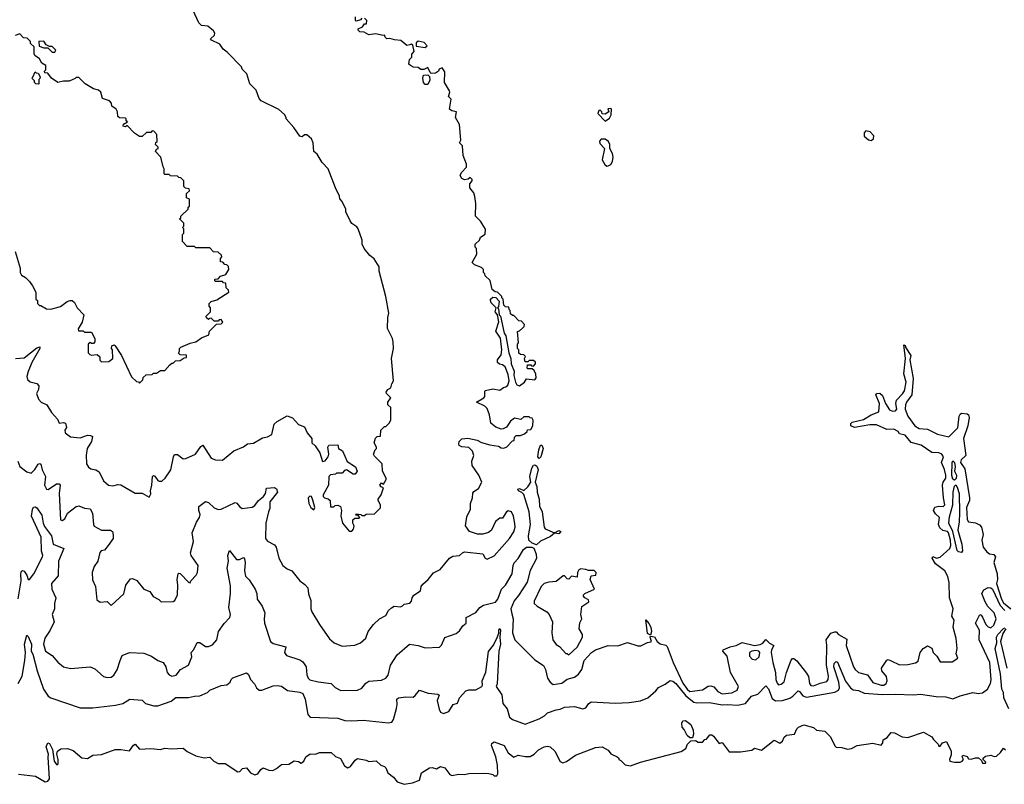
# Model space of a CAD drawing. Extents: x 2348354 to 2479840, y 460476 to 613653.
# Tile 216 of 256: x 2410774 to 2417770, y 557110 to 562540. Entities that reach past the tile are written whole.
import ezdxf

# ---------------------------------------------------------------- set-up
doc = ezdxf.new("R2010")
doc.units = 0

msp = doc.modelspace()

# ---------------------------------------------------------------- linework, layer by layer
at = {"layer": '0CON05XD'}
for points in [[(2410745, 560133.3), (2410805, 560138), (2410895, 560210), (2410917.7, 560217.7), (2410918, 560205), (2410861.1, 560105), (2410835, 560041.2), (2410825.9, 560005.9), (2410830, 559985), (2410848.3, 559968.3), (2410896.1, 559956.1), (2410910.7, 559940.7), (2410908.8, 559915), (2410893.8, 559885), (2410906.7, 559845), (2410927.5, 559825), (2410967.5, 559805), (2410999.5, 559749.5), (2411043.6, 559703.6), (2411054, 559674), (2411085, 559680), (2411100, 559675), (2411106.7, 559645), (2411093.8, 559625), (2411097.5, 559605), (2411135, 559577.5), (2411205, 559570), (2411255, 559589.4), (2411277.8, 559587.8), (2411290.5, 559580.5), (2411284.5, 559545), (2411254.6, 559495.4), (2411247.1, 559447.1), (2411248.8, 559385), (2411262.3, 559362.3), (2411280.5, 559350.5), (2411315, 559343.8), (2411339.7, 559329.7), (2411368.8, 559265), (2411405, 559233.8), (2411435, 559228.8), (2411470.5, 559239.5), (2411493.6, 559236.4), (2411595, 559176.7), (2411645, 559178.8), (2411695, 559150), (2411706.1, 559173.9), (2411703.8, 559195), (2411714.2, 559235), (2411717.5, 559295), (2411725, 559302.5), (2411735, 559297.5), (2411755, 559267.5), (2411765, 559262.5), (2411785, 559263.3), (2411807.5, 559285), (2411847.3, 559342.7), (2411866, 559435), (2411875, 559453.3), (2411895, 559453.3), (2411935, 559422.5), (2411955, 559423.3), (2412022.5, 559455), (2412060.5, 559509.5), (2412075, 559517.5), (2412135, 559426.7), (2412165, 559413.3), (2412215, 559411.2), (2412295, 559477.5), (2412365, 559506.7), (2412391.7, 559528.3), (2412435, 559532.5), (2412499.3, 559570.7), (2412535, 559577.5), (2412565, 559593.3), (2412583.2, 559666.8), (2412604.5, 559685.5), (2412675, 559726.2), (2412713, 559713), (2412754.2, 559664.2), (2412798.3, 559648.3), (2412815.9, 559605.9), (2412850, 559565), (2412850, 559535), (2412873, 559513), (2412906.2, 559465), (2412925, 559403.3), (2412945, 559407.5), (2412966.7, 559435), (2412970, 559455), (2412962.5, 559505), (2412970.7, 559519.3), (2413035, 559520), (2413040, 559495), (2413068.3, 559478.3), (2413101.7, 559401.7), (2413160, 559365), (2413172.5, 559335), (2413157, 559313), (2413143, 559313), (2413095, 559342.5), (2413081.7, 559338.3), (2413065, 559320), (2413025, 559320), (2413017, 559313), (2412981.7, 559308.3), (2412970, 559295), (2412967.5, 559235), (2412930, 559165), (2412930, 559155), (2412940, 559145), (2412967, 559137), (2412980, 559125), (2412981.7, 559081.7), (2413005, 559080), (2413015, 559090), (2413035, 559092.5), (2413053, 559083), (2413060, 559055), (2413057, 559017), (2413067.5, 558965), (2413115, 558907.5), (2413135, 558907.5), (2413147, 558923), (2413150, 558945), (2413140, 558965), (2413141.7, 558988.3), (2413155, 559000), (2413185, 559000), (2413190, 559005), (2413178.3, 559018.3), (2413161.7, 559021.7), (2413165, 559030), (2413197, 559027), (2413205, 559020), (2413225, 559020), (2413235, 559027.5), (2413295, 559030), (2413337, 559073), (2413337.5, 559095), (2413320, 559125), (2413320, 559135), (2413343.3, 559166.7), (2413360, 559215), (2413341.7, 559221.7), (2413332.5, 559235), (2413345, 559250), (2413358.3, 559241.7), (2413377.5, 559275), (2413377.5, 559285), (2413353, 559333), (2413350, 559385), (2413295, 559440), (2413287.5, 559455), (2413300, 559485), (2413310, 559495), (2413310, 559505), (2413292.5, 559535), (2413301.7, 559568.3), (2413315, 559580), (2413338.3, 559581.7), (2413340, 559625), (2413365, 559650), (2413375, 559650), (2413400, 559675), (2413410, 559695), (2413410, 559785), (2413390, 559805), (2413390, 559825), (2413410, 559855), (2413380, 559885), (2413377.5, 559895), (2413390, 559915), (2413410, 559925), (2413417.5, 559955), (2413430, 559975), (2413416.7, 560135), (2413430, 560205), (2413427, 560253), (2413422.5, 560275), (2413387, 560347), (2413390, 560425), (2413397.5, 560455), (2413376.7, 560575), (2413327.5, 560755), (2413327.5, 560785), (2413293, 560843), (2413262.5, 560865), (2413222.5, 560915), (2413207.5, 560945), (2413207.5, 560975), (2413180, 561055), (2413169.3, 561069.3), (2413135, 561092.5), (2413121.7, 561111.7), (2413092.5, 561175), (2413092.5, 561195), (2413065, 561250), (2413048.3, 561268.3), (2413047, 561287), (2413017.5, 561345), (2412965, 561480), (2412922.5, 561525), (2412887.5, 561585), (2412863.3, 561605), (2412860, 561665), (2412847.5, 561695), (2412815, 561722.5), (2412798.3, 561721.7), (2412781.7, 561708.3), (2412765, 561712.5), (2412722.5, 561775), (2412667.5, 561835), (2412667.5, 561845), (2412656.4, 561866.4), (2412615, 561902.5), (2412490, 561965), (2412475, 561980), (2412455, 562040), (2412410, 562085), (2412387.5, 562155), (2412355, 562190), (2412350, 562205), (2412249.3, 562309.3), (2412220.7, 562330.7), (2412196.2, 562366.2), (2412137.5, 562395), (2412130, 562405), (2412159.3, 562430.7), (2412160, 562445), (2412150.7, 562460.7), (2412110, 562495), (2412065, 562500), (2412047, 562517), (2412005, 562610)], [(2413205, 562550), (2413195, 562540), (2413165, 562530), (2413160, 562535), (2413160, 562560)], [(2414151.7, 560608.3), (2414130, 560625), (2414117, 560687), (2414081.7, 560721.7), (2414080, 560735), (2414070, 560745), (2414070, 560765), (2414055, 560780), (2414005, 560800), (2413990, 560815), (2414022.5, 560875), (2414020, 560915), (2414010, 560925), (2414010, 560945), (2414040, 560975), (2414047.5, 560995), (2414082.5, 561017.5), (2414083, 561053), (2414049.3, 561109.3), (2414013.8, 561145), (2414016.2, 561235), (2414008.8, 561285), (2414000.5, 561310.5), (2413972, 561345), (2413973.3, 561375), (2413990, 561395), (2413990, 561405), (2413975, 561420), (2413961.7, 561408.3), (2413935, 561402.5), (2413915, 561412.5), (2413903.3, 561433.3), (2413913.3, 561455), (2413948, 561492), (2413948, 561515), (2413926.2, 561575), (2413920, 561645), (2413900, 561665), (2413907.5, 561685), (2413900, 561795), (2413870, 561845), (2413877.5, 561885), (2413845, 561892.5), (2413827.5, 561905), (2413840, 561975), (2413820, 561995), (2413830, 562025), (2413827.5, 562035), (2413792.5, 562095), (2413795, 562170), (2413775, 562197.5), (2413755, 562190), (2413750, 562175), (2413728.8, 562161.2), (2413698.3, 562158.3), (2413690, 562165), (2413675, 562200), (2413645, 562187.5), (2413625, 562187.5), (2413605, 562200), (2413573, 562203), (2413550, 562215), (2413540, 562225), (2413543, 562257), (2413560, 562275), (2413560, 562295), (2413577.5, 562315), (2413568.3, 562358.3), (2413555, 562367.5), (2413545, 562362.5), (2413525, 562357.5), (2413482.3, 562392.3), (2413437, 562397), (2413405, 562407.5), (2413383.3, 562403.3), (2413370, 562415), (2413365, 562430), (2413355, 562427.5), (2413305, 562440), (2413255, 562433.3), (2413221.7, 562451.7), (2413190, 562455), (2413180, 562465), (2413180, 562475), (2413209.3, 562490.7), (2413225, 562510), (2413238.3, 562511.7), (2413240, 562535), (2413225, 562550)], [(2411625, 559960), (2411648.3, 559981.7), (2411651.7, 559998.3), (2411671.7, 560018.3), (2411715, 560020), (2411725, 560030), (2411745, 560030), (2411775, 560050), (2411805, 560050), (2411841.7, 560088.3), (2411855, 560100), (2411865, 560100), (2411881.7, 560118.3), (2411915, 560120), (2411941.7, 560138.3), (2411958.3, 560141.7), (2411958.3, 560158.3), (2411915, 560160), (2411901.7, 560171.7), (2411910, 560185), (2411910, 560205), (2411920, 560215), (2411985, 560242.5), (2412025, 560252.5), (2412065, 560280), (2412118.3, 560301.7), (2412121.7, 560328.3), (2412171.7, 560378.3), (2412205, 560380), (2412218.3, 560391.7), (2412205, 560410), (2412191.7, 560408.3), (2412185, 560400), (2412155, 560400), (2412135, 560420), (2412121.7, 560418.3), (2412115, 560410), (2412101.7, 560421.7), (2412100, 560435), (2412130, 560465), (2412130, 560495), (2412120, 560505), (2412120, 560525), (2412135, 560540), (2412175, 560550), (2412260, 560605), (2412258.3, 560618.3), (2412240, 560635), (2412238.3, 560668.3), (2412221.7, 560671.7), (2412215, 560680), (2412165, 560680), (2412160, 560685), (2412161.7, 560698.3), (2412185, 560700), (2412201.7, 560718.3), (2412238.3, 560731.7), (2412260, 560765), (2412258.3, 560788.3), (2412245, 560800), (2412231.7, 560801.7), (2412218.3, 560818.3), (2412201.7, 560821.7), (2412200, 560845), (2412210, 560855), (2412208.3, 560868.3), (2412185, 560890), (2412151.7, 560891.7), (2412125, 560920), (2412025, 560920), (2412015, 560930), (2411965, 560930), (2411930, 560965), (2411930, 561015), (2411940, 561025), (2411940, 561055), (2411930, 561065), (2411940, 561075), (2411940, 561095), (2411910, 561125), (2411918.3, 561131.7), (2411920, 561145), (2411970, 561195), (2411971.7, 561208.3), (2411980, 561215), (2411980, 561265), (2411960, 561275), (2411960, 561305), (2411980, 561325), (2411978.3, 561338.3), (2411953, 561343), (2411940, 561355), (2411940, 561395), (2411918.3, 561418.3), (2411905, 561420), (2411895, 561430), (2411845, 561432.5), (2411835, 561440), (2411805, 561440), (2411800, 561445), (2411801.7, 561481.7), (2411793.3, 561495), (2411776.7, 561565), (2411740, 561605), (2411745, 561620), (2411757.5, 561625), (2411757.5, 561635), (2411740, 561655), (2411741.7, 561668.3), (2411750, 561675), (2411747.5, 561725), (2411728.3, 561748.3), (2411715, 561750), (2411705, 561740), (2411675, 561740), (2411645, 561710), (2411625, 561710), (2411590, 561735), (2411538.3, 561788.3), (2411525, 561780), (2411510, 561785), (2411511.7, 561798.3), (2411540, 561815), (2411531.7, 561821.7), (2411530, 561835), (2411525, 561840), (2411483, 561843), (2411471.7, 561851.7), (2411470, 561885), (2411460, 561905), (2411430, 561925), (2411427, 561947), (2411413, 561963), (2411361.7, 561981.7), (2411350, 562025), (2411335, 562040), (2411299.3, 562049.3), (2411240, 562085), (2411195, 562130), (2411175, 562130), (2411168.3, 562121.7), (2411125, 562102.5), (2411085, 562103.3), (2411045, 562093.8), (2411000, 562125), (2410975, 562160), (2410951.7, 562161.7), (2410950, 562175), (2410960, 562185), (2410960, 562215), (2410930.7, 562230.7), (2410915, 562262.5), (2410882.5, 562285), (2410877, 562297), (2410877, 562347), (2410851.7, 562371.7), (2410850, 562385), (2410828.3, 562408.3), (2410801.7, 562411.7), (2410775, 562440), (2410741.7, 562428.3)], [(2411025, 562310), (2411030, 562325), (2411005, 562350), (2410985, 562350), (2410961.7, 562361.7), (2410945, 562387.5), (2410910, 562385), (2410913, 562353), (2410945, 562340), (2410975, 562340), (2411005, 562310), (2411025, 562310)], [(2413655, 562342.5), (2413670, 562355), (2413648.3, 562378.3), (2413605, 562386.7), (2413590, 562375), (2413591.7, 562351.7), (2413655, 562342.5)], [(2410905, 562082.5), (2410890, 562085), (2410880, 562095), (2410880, 562105), (2410860, 562125), (2410868.3, 562131.7), (2410885, 562170), (2410891.7, 562161.7), (2410905, 562160), (2410920, 562135), (2410918.3, 562121.7), (2410910, 562115), (2410910, 562085), (2410905, 562082.5)], [(2413675, 562080), (2413655, 562080), (2413642.5, 562095), (2413637.5, 562125), (2413643, 562147), (2413675, 562147.5), (2413687, 562137), (2413689.3, 562110.7), (2413675, 562080)], [(2414935, 561820), (2414965, 561840), (2414977.5, 561865), (2414980, 561905), (2414975, 561910), (2414951.7, 561908.3), (2414960, 561885), (2414935, 561870), (2414911.7, 561871.7), (2414910, 561885), (2414898.3, 561898.3), (2414890, 561895), (2414883, 561873), (2414935, 561820)], [(2416825, 561683.3), (2416840, 561695), (2416843.3, 561715), (2416816.2, 561745), (2416785, 561750.6), (2416773.9, 561736.1), (2416775, 561713.8), (2416805, 561686.7), (2416825, 561683.3)], [(2414945, 561500), (2414955, 561502.5), (2414975, 561512.5), (2414987, 561533), (2414990, 561565), (2414985, 561590), (2414967.5, 561625), (2414966.7, 561655), (2414956.7, 561675), (2414935, 561692.5), (2414905, 561692.5), (2414893.6, 561676.4), (2414895, 561660), (2414930, 561625), (2414913.3, 561545), (2414930.7, 561510.7), (2414945, 561500)], [(2410742.5, 560895), (2410777.5, 560775), (2410777.5, 560745), (2410787, 560727), (2410815, 560710), (2410845, 560680), (2410865, 560650), (2410890, 560605), (2410890, 560555), (2410900, 560545), (2410900, 560525), (2410915, 560510), (2410925, 560510), (2410965, 560487.5), (2410995, 560483.3), (2411065, 560503.3), (2411111.7, 560538.3), (2411133.6, 560546.4), (2411147, 560547), (2411162.5, 560532.5), (2411182.5, 560495), (2411230, 560445), (2411217, 560393), (2411190, 560345), (2411191.7, 560331.7), (2411225, 560330), (2411235, 560320), (2411285, 560320), (2411307.5, 560275), (2411307, 560253), (2411298.3, 560241.7), (2411285, 560240), (2411275, 560247.5), (2411260, 560235), (2411260, 560175), (2411271.7, 560161.7), (2411285, 560157.5), (2411325, 560162.5), (2411342.5, 560145), (2411343, 560123), (2411355, 560110), (2411407.5, 560112.5), (2411437, 560133), (2411432.5, 560195), (2411427.5, 560205), (2411430, 560225), (2411445, 560230), (2411453, 560223), (2411496.7, 560155), (2411567.5, 560005), (2411605, 559970), (2411618.3, 559968.3), (2411625, 559960)], [(2410760.8, 559405), (2410775, 559366.7), (2410825, 559328.8), (2410855, 559318.8), (2410880.8, 559345), (2410905, 559383.8), (2410918, 559388), (2410925, 559382.5), (2410935, 559343.3), (2410956.6, 559296.6), (2410951.4, 559235), (2410965, 559206.7), (2410976.1, 559203.9), (2411035, 559244.2), (2411055, 559244), (2411062.5, 559235), (2411054.5, 559175), (2411065, 558987.5), (2411075, 558983.3), (2411095.7, 558994.3), (2411114.1, 559035.9), (2411175, 559084), (2411195, 559088), (2411235, 559070), (2411275, 559066.2), (2411292, 559035), (2411297.5, 558955), (2411304.1, 558944.1), (2411354.3, 558914.3), (2411420, 558915), (2411432.5, 558905), (2411438.3, 558878.3), (2411438.8, 558855), (2411403.3, 558805), (2411376.4, 558773.6), (2411353, 558767), (2411343, 558757), (2411330, 558695), (2411304.1, 558655.9), (2411290, 558615), (2411291.7, 558561.7), (2411313.3, 558515), (2411321.2, 558421.2), (2411345, 558403.8), (2411395, 558407.5), (2411425, 558380), (2411515, 558463.3), (2411528, 558525), (2411560.7, 558569.3), (2411575, 558572.5), (2411606.4, 558556.4), (2411656.1, 558496.1), (2411698.3, 558478.3), (2411723.6, 558443.6), (2411763, 558423), (2411780, 558405), (2411865, 558407.5), (2411877.5, 558415), (2411896, 558455), (2411897.5, 558525), (2411892, 558565), (2411900, 558605), (2411905, 558610), (2411915, 558607.5), (2411975, 558542.5), (2411985, 558540), (2411990, 558555), (2412027.5, 558595), (2412037.5, 558615), (2412042.5, 558665), (2411992.5, 558735), (2411987.5, 558755), (2412010, 558835), (2412000, 558895), (2412029.3, 558970.7), (2412052.5, 559005), (2412056.7, 559025), (2412046.7, 559055), (2412047, 559083), (2412095, 559118.8), (2412115, 559111.2), (2412155, 559074), (2412185, 559061.2), (2412205, 559063.3), (2412305, 559112.5), (2412317.7, 559107.7), (2412335, 559083.3), (2412355, 559068.8), (2412425, 559078.8), (2412445, 559091.2), (2412470, 559125), (2412506.2, 559155), (2412520, 559175), (2412527.5, 559212.5), (2412585, 559216.7), (2412599.3, 559209.3), (2412606.7, 559185), (2412552.5, 559115), (2412552, 559068), (2412541.2, 559045), (2412522.5, 558965), (2412521.2, 558855), (2412535, 558836.7), (2412585, 558810), (2412596.7, 558795), (2412616.2, 558715), (2412644.2, 558664.2), (2412675, 558640), (2412708.8, 558625), (2412764.1, 558554.1), (2412799.5, 558529.5), (2412822.5, 558505), (2412827, 558463), (2412842, 558415), (2412842, 558355), (2412850, 558335), (2412903.3, 558245), (2412975, 558143.3), (2413007.5, 558115), (2413065, 558091.2), (2413155, 558098.8), (2413195, 558113.8), (2413232.3, 558147.7), (2413250, 558195), (2413288.8, 558245), (2413331.2, 558285), (2413375, 558308.8), (2413395, 558343.3), (2413415, 558363.8), (2413435, 558374), (2413478.6, 558371.4), (2413493.3, 558376.7), (2413505, 558390), (2413545, 558397.5), (2413558.3, 558411.7), (2413563.3, 558435), (2413575, 558453.3), (2413621.2, 558485), (2413626.7, 558515), (2413638.3, 558531.7), (2413676.7, 558565), (2413715, 558612.5), (2413762.5, 558635), (2413828, 558715), (2413850.9, 558729.1), (2413900, 558735), (2413920, 558755), (2413935, 558760), (2414065, 558747.5), (2414082.5, 558715), (2414095, 558710), (2414145, 558732.5), (2414253.3, 558855), (2414285, 558902.5), (2414293.3, 558935), (2414293, 558963), (2414282.5, 559015), (2414267.5, 559045), (2414245, 559052.5), (2414232.5, 559045), (2414205, 559000), (2414185, 559000), (2414155, 558977.5), (2414126.7, 558915), (2414105, 558897.5), (2414065, 558886.7), (2414027, 558887), (2413970, 558905), (2413942.5, 558945), (2413950.7, 559009.3), (2413976.4, 559063.6), (2413977.5, 559105), (2413992.5, 559145), (2413993, 559177), (2414000.7, 559189.3), (2414035, 559210), (2414057.5, 559255), (2414037.5, 559305), (2413988.8, 559375), (2413986.2, 559405), (2414000, 559445), (2413992, 559475), (2413965, 559501.2), (2413915, 559506.7), (2413897.5, 559515), (2413893.3, 559525), (2413897.5, 559545), (2413916.1, 559563.9), (2413957.7, 559567.7), (2414025, 559553.8), (2414055, 559537.5), (2414115, 559520), (2414175, 559512.5), (2414195, 559500), (2414215, 559497.5), (2414235, 559507.5), (2414275, 559550), (2414288.3, 559551.7), (2414290, 559575), (2414301.7, 559588.3), (2414331.7, 559588.3), (2414361.7, 559598.3), (2414380, 559615), (2414381.7, 559628.3), (2414405, 559630), (2414420, 559655), (2414422.5, 559695), (2414415, 559710), (2414401.7, 559711.7), (2414395, 559720), (2414355, 559720), (2414335, 559700), (2414290.7, 559709.3), (2414260.7, 559689.3), (2414233, 559647), (2414210, 559635), (2414195, 559633.3), (2414156.4, 559646.4), (2414122.5, 559675), (2414112.5, 559735), (2414095, 559780), (2414080, 559795), (2414020, 559825), (2414072.5, 559855), (2414080, 559865), (2414080, 559885), (2414078.3, 559901.7), (2414083.3, 559906.7), (2414135, 559917.5), (2414185, 559910), (2414211.7, 559928.3), (2414228.3, 559931.7), (2414242.5, 559945), (2414251.2, 559975), (2414245, 560020), (2414222.5, 560075), (2414205, 560090), (2414183, 560093), (2414170, 560105), (2414170, 560125), (2414195, 560160), (2414200, 560195), (2414189.3, 560279.3), (2414158.3, 560328.3), (2414177.5, 560395), (2414170, 560445), (2414152.5, 560465), (2414160, 560495), (2414125, 560530), (2414120, 560545), (2414120, 560555), (2414135, 560570), (2414157, 560567), (2414181.7, 560541.7), (2414177, 560503), (2414170, 560495), (2414177, 560487), (2414180, 560445), (2414190, 560435), (2414217.5, 560315), (2414227.5, 560295), (2414250, 560175), (2414263.8, 560135), (2414266.2, 560095), (2414286.2, 560045), (2414284.1, 560014.1), (2414296.7, 559965), (2414307, 559947), (2414325, 559940), (2414360, 559965), (2414375, 559990), (2414435, 559982.5), (2414443, 559997), (2414441.7, 560021.7), (2414428.3, 560048.3), (2414415, 560060), (2414385, 560060), (2414380, 560065), (2414381.7, 560088.3), (2414405, 560090), (2414411.7, 560081.7), (2414425, 560080), (2414440, 560095), (2414438.3, 560108.3), (2414425, 560120), (2414395, 560120), (2414385, 560110), (2414365, 560110), (2414360, 560135), (2414368.3, 560148.3), (2414355, 560160), (2414331.7, 560161.7), (2414321.7, 560171.7), (2414320, 560195), (2414310, 560205), (2414310, 560235), (2414317.5, 560245), (2414310, 560325), (2414325, 560330), (2414348.3, 560351.7), (2414358.3, 560361.7), (2414360, 560375), (2414338.3, 560398.3), (2414321.7, 560401.7), (2414285, 560440), (2414275, 560440), (2414261.7, 560451.7), (2414260, 560475), (2414251.7, 560481.7), (2414248.3, 560498.3), (2414225, 560500), (2414213, 560513), (2414210, 560555), (2414200, 560565), (2414200, 560575), (2414170, 560605), (2414151.7, 560608.3)], [(2410762.3, 558427.7), (2410785.7, 558555), (2410781.9, 558605), (2410786.4, 558623.6), (2410795, 558628), (2410805, 558623.3), (2410826, 558595), (2410834.2, 558564.2), (2410845, 558563.8), (2410874.5, 558605.5), (2410935.8, 558725), (2410939.2, 558735), (2410929.6, 558765), (2410925.9, 558865.9), (2410858, 559015), (2410865, 559062.5), (2410872.7, 559077.3), (2410885, 559080.8), (2410895, 559074), (2410931.9, 559021.9), (2410941.3, 558965), (2410951.2, 558941.2), (2411000, 558875), (2411011.1, 558815), (2411086.7, 558785), (2411050.5, 558695), (2411048.3, 558591.7), (2411001.1, 558535), (2411003.5, 558495), (2411031.1, 558435), (2411022, 558395), (2411022.5, 558355), (2411005.8, 558315), (2411018.8, 558265), (2410990, 558205), (2410951.7, 558148.3), (2410943.1, 558105), (2410958, 558055), (2411005, 558024), (2411045, 557978), (2411085, 557944), (2411135, 557932), (2411275, 557943.8), (2411309.1, 557929.1), (2411370, 557875), (2411395, 557867.5), (2411425, 557870.8), (2411443.8, 557885), (2411467.3, 557922.7), (2411488.3, 557988.3), (2411502.5, 558025), (2411555, 558046.7), (2411655, 558041.2), (2411710, 558020), (2411755, 557990), (2411793.9, 557973.9), (2411813.3, 557945), (2411821.2, 557905), (2411835, 557886.7), (2411855, 557878.8), (2411885, 557886.2), (2411917.5, 557925), (2411972.5, 557955), (2411997.5, 558015), (2411992.5, 558045), (2412012.1, 558067.9), (2412035, 558116.7), (2412055, 558116.7), (2412095, 558087.5), (2412115, 558088), (2412145, 558100), (2412173.9, 558136.1), (2412187.5, 558195), (2412227.7, 558252.3), (2412267.5, 558295), (2412271.4, 558315), (2412260.5, 558365), (2412271.9, 558465), (2412270.9, 558519.1), (2412247.8, 558645), (2412257.5, 558695), (2412252.2, 558735), (2412265, 558770), (2412315, 558706.7), (2412335, 558706.2), (2412365, 558720), (2412372, 558712), (2412375.6, 558685.6), (2412370.6, 558625), (2412379.2, 558589.2), (2412405, 558562.5), (2412447, 558497), (2412458, 558465), (2412461.2, 558425), (2412496.1, 558376.1), (2412517, 558327), (2412510, 558285), (2412512.5, 558255), (2412555.8, 558125), (2412575, 558110), (2412665, 558086.7), (2412656.7, 558045), (2412670, 558025), (2412765, 557992.9), (2412785, 557980.9), (2412808.9, 557945), (2412815, 557886.7), (2412823.1, 557863.1), (2412835, 557851.9), (2412895, 557836.7), (2412986.5, 557826.5), (2413015, 557797.5), (2413055, 557776.7), (2413175, 557778.8), (2413205, 557793.3), (2413232.7, 557827.3), (2413255, 557842.9), (2413345, 557849.2), (2413375, 557864), (2413391.2, 557885), (2413409.2, 557955), (2413455, 558028.8), (2413543.3, 558105), (2413575, 558100), (2413606.4, 558096.4), (2413655, 558078.8), (2413757, 558083), (2413771.2, 558098.8), (2413795, 558152.5), (2413875, 558180), (2413899.5, 558200.5), (2413923.3, 558235), (2413946.1, 558253.9), (2413947.5, 558295), (2414015, 558330), (2414043.3, 558365), (2414068.8, 558381.2), (2414155.6, 558404.4), (2414170.8, 558425), (2414198.5, 558495), (2414225.3, 558524.7), (2414273.8, 558605), (2414280, 558665), (2414287.4, 558682.6), (2414315, 558712.5), (2414353.1, 558776.9), (2414375, 558794.2), (2414414, 558794), (2414427.2, 558787.2), (2414443.2, 558745), (2414446.6, 558713.4), (2414400.5, 558629.5), (2414380, 558545), (2414318.7, 558451.3), (2414286.4, 558413.6), (2414263.1, 558355), (2414271.5, 558321.5), (2414280, 558285), (2414274.4, 558185), (2414292, 558135), (2414434.3, 557994.3), (2414495, 557953.3), (2414509.2, 557925), (2414524.1, 557864.1), (2414543.3, 557835), (2414565, 557819.4), (2414625, 557828.8), (2414665, 557855.7), (2414715, 557871.1), (2414745, 557891.1), (2414768.5, 557925), (2414785, 557990), (2414836.7, 558045), (2414865.5, 558064.5), (2414954.6, 558095.4), (2415025, 558093.3), (2415093.4, 558116.6), (2415165, 558094.4), (2415186.6, 558093.4), (2415235, 558116.7), (2415258.8, 558121.2), (2415262.5, 558125), (2415252.5, 558155), (2415257, 558163), (2415285, 558157.5), (2415304.5, 558124.5), (2415325, 558106.7), (2415365, 558098.9), (2415375, 558088.6), (2415417.3, 557975), (2415485, 557828.8), (2415516.1, 557785), (2415535, 557768.4), (2415625, 557780.3), (2415665, 557805.8), (2415685, 557810), (2415705, 557803.1), (2415735, 557770), (2415765, 557751.8), (2415835, 557760), (2415870.9, 557779.1), (2415881.4, 557805), (2415823.8, 557903.8), (2415800.5, 558020.5), (2415770, 558055), (2415773.3, 558065), (2415823, 558087), (2415865, 558096.2), (2415907, 558117), (2415993.9, 558096.1), (2416035, 558102), (2416055, 558113.3), (2416075, 558137.5), (2416102.1, 558112.1), (2416132.5, 558095), (2416115.8, 558065), (2416113.1, 558045), (2416124.7, 557974.7), (2416144.6, 557905), (2416146.5, 557855), (2416155, 557828), (2416165, 557817.5), (2416185, 557821.8), (2416205, 557838.6), (2416213.6, 557865), (2416222.1, 557905), (2416255, 557992), (2416265, 558004.3), (2416275, 558004.4), (2416296.6, 557986.6), (2416365, 557898.1), (2416377.5, 557875), (2416384.7, 557824.7), (2416395, 557810.5), (2416415, 557810), (2416461.2, 557828.8), (2416510, 557840), (2416518.7, 557855), (2416521.4, 557878.6), (2416506, 557955), (2416508.8, 558098.8), (2416503.8, 558135), (2416536.1, 558183.9), (2416565, 558193.3), (2416575, 558192.5), (2416592.5, 558175), (2416650.7, 558140.7), (2416647.1, 558095), (2416697.5, 557945), (2416710, 557925), (2416735, 557904.3), (2416797.1, 557887.1), (2416835, 557832.9), (2416895, 557813.1), (2416915, 557814.3), (2416930, 557825), (2416938, 557845), (2416932, 557875), (2416900, 557915), (2416896.2, 557935), (2416935, 557992.5), (2416945, 557996.7), (2416965.7, 557985.7), (2417025, 557958.5), (2417085, 557960), (2417137.7, 557972.3), (2417156.7, 557985), (2417172.5, 558045), (2417192.5, 558075), (2417225, 558092.5), (2417255, 558076.7), (2417263.3, 558045), (2417290.5, 558020.5), (2417315, 557980), (2417399.3, 557980.7), (2417440, 558005), (2417427, 558037), (2417436, 558075), (2417428.8, 558145), (2417407.5, 558225), (2417412.5, 558275), (2417396.7, 558305), (2417406.7, 558355), (2417380, 558435), (2417377, 558543), (2417368, 558585), (2417346.8, 558626.8), (2417280, 558675), (2417257.5, 558715), (2417262.5, 558727.5), (2417287, 558717), (2417315, 558722.5), (2417382, 558785), (2417389.2, 558805), (2417387.1, 558845), (2417373.3, 558895), (2417365, 558905.3), (2417332, 558912), (2417311.8, 558931.8), (2417303.1, 558955), (2417308.6, 559005), (2417280.9, 559030.9), (2417267.5, 559055), (2417275, 559078.6), (2417305, 559086.2), (2417335, 559082.3), (2417347.7, 559095), (2417336.9, 559145), (2417331.4, 559235), (2417335.8, 559255), (2417355, 559283.8), (2417355.3, 559304.7), (2417345, 559345.7), (2417323.1, 559395), (2417337.1, 559435), (2417325.5, 559455), (2417305, 559463.1), (2417255, 559465.3), (2417179.3, 559519.3), (2417107.9, 559537.9), (2417065, 559590), (2417025, 559600), (2417015.8, 559615), (2416985, 559631.8), (2416935, 559629.1), (2416862.3, 559662.3), (2416815, 559662.4), (2416705.7, 559644.3), (2416679.6, 559655), (2416678.5, 559671.5), (2416687.7, 559682.3), (2416768.3, 559701.7), (2416825, 559734.1), (2416879.4, 559755), (2416883.9, 559815), (2416857.1, 559875), (2416864, 559885), (2416885, 559887.7), (2416905, 559871.5), (2416924.6, 559815), (2416955, 559770.4), (2416975, 559759.5), (2416997, 559763), (2417005.5, 559775), (2416999.2, 559815), (2417002.7, 559837.3), (2417047.5, 559882.5), (2417060, 559905), (2417072, 559965), (2417056.9, 560025), (2417068.8, 560135), (2417055, 560230), (2417065, 560227.5), (2417070, 560210), (2417105.7, 560155.7), (2417098.8, 560125), (2417121.5, 559991.5), (2417113.8, 559876.2), (2417075, 559824.3), (2417066.7, 559805), (2417064.6, 559775), (2417083.8, 559723.8), (2417132.9, 559655), (2417165, 559636), (2417225, 559631.5), (2417295, 559596.4), (2417375, 559578.1), (2417439.2, 559640.8), (2417449.2, 559725), (2417455, 559738.8), (2417465.7, 559745.7), (2417505, 559742.2), (2417514.6, 559734.6), (2417519.6, 559715), (2417510.9, 559655), (2417480.7, 559565), (2417495.4, 559445), (2417462.9, 559415), (2417457.6, 559395), (2417489.6, 559349.6), (2417522.5, 559145), (2417521.4, 559125), (2417500.7, 559075), (2417505, 558991.2), (2417515, 558974.6), (2417566, 558966), (2417592.6, 558952.6), (2417607, 558937), (2417619.5, 558885), (2417611.2, 558845), (2417620.4, 558795), (2417645, 558760), (2417665, 558746.2), (2417695, 558742.5), (2417706.4, 558726.4), (2417695.7, 558685), (2417720, 558605), (2417720.8, 558565), (2417713.5, 558535), (2417750, 558425), (2417765, 558399.3), (2417816.5, 558356.5)], [(2414465, 559424.6), (2414455.6, 559435), (2414463.5, 559485), (2414475, 559517.5), (2414485, 559519.5), (2414494.5, 559495), (2414478, 559435), (2414465, 559424.6)], [(2414445, 558810), (2414415, 558821.4), (2414390.9, 558845), (2414388.9, 558875), (2414404.2, 558955), (2414393.8, 559045), (2414355, 559167.5), (2414343, 559183), (2414317.5, 559195), (2414313.8, 559205), (2414325, 559210), (2414355, 559196.7), (2414385, 559221.9), (2414405.7, 559255), (2414398.8, 559295), (2414413.8, 559356.2), (2414424.4, 559375.6), (2414435, 559380), (2414449.3, 559369.3), (2414457.8, 559345), (2414435.5, 559255), (2414449.4, 559225), (2414451.6, 559185), (2414465.9, 559135), (2414467.3, 559085), (2414485.9, 559045), (2414500, 558935), (2414508.8, 558925), (2414575, 558896.7), (2414605, 558912.5), (2414620, 558905), (2414605, 558887.8), (2414575, 558893.3), (2414545, 558869.1), (2414475, 558837.7), (2414445, 558810)], [(2417415, 559270), (2417405, 559278.2), (2417397.8, 559302.2), (2417398.9, 559395), (2417405, 559407.1), (2417416.3, 559396.3), (2417420, 559365), (2417415.5, 559335), (2417429.5, 559305), (2417427.2, 559282.8), (2417415, 559270)], [(2417465, 558756.7), (2417445, 558760), (2417435, 558770.6), (2417404.9, 558905), (2417375.4, 558965), (2417380, 559010), (2417404.2, 559095), (2417405.4, 559185), (2417415, 559226.2), (2417425, 559236.2), (2417435, 559221.2), (2417448.1, 559175), (2417451.9, 559035), (2417450, 558975), (2417440, 558915), (2417468.9, 558815), (2417472, 558768), (2417465, 558756.7)], [(2412865, 559060), (2412870, 559075), (2412857, 559127), (2412847.5, 559155), (2412835, 559157.5), (2412823.3, 559145), (2412827.5, 559105), (2412842.5, 559075), (2412865, 559060)], [(2414675, 558030), (2414735.7, 558085), (2414773.8, 558155), (2414773.9, 558173.9), (2414750, 558215), (2414753, 558257), (2414767.5, 558285), (2414760, 558315), (2414768.3, 558371.7), (2414817.5, 558405), (2414815, 558420), (2414790, 558435), (2414780, 558445), (2414780, 558455), (2414790, 558465), (2414857.5, 558495), (2414827.5, 558565), (2414835, 558590), (2414867.5, 558595), (2414870, 558615), (2414855, 558627.5), (2414815, 558627.5), (2414796.1, 558636.1), (2414760.7, 558639.3), (2414747, 558633), (2414737.5, 558615), (2414735, 558580), (2414695, 558587.5), (2414675, 558567.5), (2414665, 558570), (2414645, 558590), (2414635, 558590), (2414585, 558550), (2414533.6, 558546.4), (2414500, 558535), (2414480, 558515), (2414428.3, 558411.7), (2414430, 558395), (2414450, 558375), (2414520, 558335), (2414537, 558317), (2414560, 558265), (2414554, 558185), (2414562.5, 558135), (2414585, 558102.5), (2414609.3, 558089.3), (2414655, 558040), (2414665, 558040), (2414675, 558030)], [(2410764.1, 557825.9), (2410790.9, 557879.1), (2410811, 557989), (2410814.7, 558045), (2410807.2, 558105), (2410825, 558170), (2410835, 558160), (2410858.8, 558105), (2410855.6, 558055), (2410866.4, 558035), (2410898.9, 557915), (2410944, 557785), (2410976.1, 557736.1), (2410994.4, 557724.4), (2411205, 557653.8), (2411293.9, 557653.9), (2411455, 557671.2), (2411505.9, 557684.1), (2411555.9, 557714.1), (2411645, 557707.5), (2411667.5, 557685), (2411726.1, 557666.1), (2411755, 557666.2), (2411802.5, 557685), (2411849.5, 557700.5), (2411883.6, 557726.4), (2411973.6, 557726.4), (2412017, 557737), (2412055, 557737.5), (2412108.3, 557761.7), (2412125, 557777.5), (2412205, 557810.8), (2412245, 557816.2), (2412270, 557835), (2412276.7, 557855), (2412287.5, 557865), (2412385, 557902.5), (2412400.7, 557890.7), (2412414, 557854), (2412443.6, 557823.6), (2412456.7, 557795), (2412475, 557778.8), (2412495, 557777.5), (2412575, 557810), (2412605, 557811.4), (2412635, 557805.8), (2412676.6, 557776.6), (2412765, 557763.8), (2412785, 557755.4), (2412802.4, 557715), (2412821.9, 557605), (2412837.8, 557587.8), (2413035, 557580), (2413085, 557564.2), (2413135, 557560), (2413214.3, 557564.3), (2413395, 557545.8), (2413418.3, 557551.7), (2413429.5, 557570.5), (2413451.2, 557648.8), (2413456.4, 557676.4), (2413454.2, 557715), (2413465, 557723.3), (2413518.3, 557731.7), (2413570, 557730), (2413585, 557740), (2413615, 557778.8), (2413677.1, 557757.1), (2413745, 557749.2), (2413753.6, 557743.6), (2413741.2, 557705), (2413754.3, 557644.3), (2413765, 557623.3), (2413785, 557613.8), (2413822.3, 557627.7), (2413855, 557676.7), (2413885, 557686.7), (2413900, 557725), (2413945, 557774.3), (2413965, 557780.8), (2414015, 557780), (2414057.5, 557805), (2414062.5, 557815), (2414060, 557845), (2414085.9, 557905.9), (2414105, 558052.5), (2414141.4, 558098.6), (2414167.7, 558152.3), (2414177.5, 558182.5), (2414177.5, 558205), (2414185, 558217.5), (2414190, 558205), (2414185.8, 558155), (2414190, 558105), (2414179.4, 558055), (2414165.8, 557824.2), (2414158.8, 557805), (2414200, 557745), (2414205.7, 557685), (2414238, 557645), (2414255, 557586.7), (2414275, 557570.8), (2414365, 557536), (2414465, 557576), (2414503.6, 557596.4), (2414525, 557616.7), (2414585, 557640), (2414615, 557643.3), (2414645, 557658.8), (2414715, 557663.3), (2414775, 557645.8), (2414796.2, 557653.8), (2414815, 557681.2), (2414835, 557696.2), (2415005, 557686.2), (2415105, 557690), (2415185, 557703.3), (2415237.5, 557725), (2415295, 557773.3), (2415312.7, 557797.3), (2415359.7, 557820.3), (2415395, 557848), (2415415, 557842.9), (2415435, 557826.7), (2415507.7, 557737.7), (2415565, 557693.6), (2415585, 557688.9), (2415675, 557690.6), (2415765, 557673.8), (2415806.3, 557676.3), (2415875, 557672.7), (2415931.2, 557685), (2415974.2, 557735.8), (2416019.1, 557750.9), (2416075, 557808.8), (2416095, 557788.8), (2416120.5, 557720.5), (2416145, 557703.9), (2416195, 557706.2), (2416245, 557721.5), (2416268, 557735), (2416305, 557773.8), (2416315, 557770), (2416337.5, 557737.5), (2416365, 557727.7), (2416566.4, 557763.6), (2416591.2, 557778.8), (2416598.5, 557795), (2416594.5, 557835), (2416557.5, 557945), (2416560.9, 557969.1), (2416575, 557983.3), (2416585, 557977.5), (2416642.6, 557842.6), (2416676.2, 557795), (2416695, 557780), (2416735, 557775.7), (2416775, 557756.4), (2416905, 557747.7), (2416995, 557750), (2417125, 557744.6), (2417175, 557749.1), (2417285, 557733.1), (2417355, 557730.5), (2417405, 557718), (2417455, 557738.6), (2417545, 557761.9), (2417585, 557755.6), (2417615, 557760.6), (2417650.8, 557785), (2417671.9, 557825), (2417677.4, 557852.6), (2417667.2, 557975), (2417591.8, 558135), (2417593.4, 558205), (2417565.7, 558255), (2417595, 558315.8), (2417605, 558312), (2417615, 558296), (2417638.8, 558245), (2417655, 558229.2), (2417675, 558222.2), (2417695, 558240), (2417711, 558285), (2417697.5, 558327.5), (2417652.9, 558372.9), (2417633.8, 558405), (2417611.2, 558465), (2417625, 558490), (2417655, 558508.1), (2417675, 558505.6), (2417686.9, 558496.9), (2417740.6, 558380.6), (2417772.4, 558345)], [(2415255, 558170), (2415235, 558180), (2415221.7, 558278.3), (2415245, 558252.5), (2415258.7, 558225), (2415263.1, 558195), (2415255, 558170)], [(2417802.5, 557645), (2417765.7, 557725), (2417763, 557763), (2417753.3, 557785), (2417743.2, 557895), (2417705.6, 558075.6), (2417716.7, 558115), (2417714.6, 558155), (2417724.5, 558175), (2417764.5, 558215.5), (2417775, 558221.2)], [(2417781.2, 558215), (2417758.5, 558181.5), (2417743.6, 558125), (2417786.7, 557935)], [(2416005, 557993.1), (2416027.1, 558015), (2416033.8, 558045), (2416025.8, 558055.8), (2416005, 558061.2), (2415975, 558056), (2415960, 558045), (2415959.7, 558019.7), (2415979.1, 557999.1), (2416005, 557993.1)], [(2415555, 557440), (2415535, 557440), (2415517, 557457), (2415495, 557500), (2415480, 557515), (2415477.5, 557545), (2415485, 557560), (2415505, 557562.5), (2415542.5, 557535), (2415560, 557495), (2415562.5, 557465), (2415555, 557440)], [(2410765, 557182.5), (2410887, 557167), (2410955, 557127.5), (2410975, 557132.5), (2410985, 557150), (2410977.1, 557302.9), (2410979.4, 557325), (2410963.3, 557375), (2410975, 557404), (2410985, 557400), (2411007.5, 557357.5), (2411020, 557275), (2411035, 557250), (2411045, 557250), (2411047, 557257), (2411047.5, 557285), (2411037.5, 557325), (2411042.5, 557345), (2411067, 557363), (2411115, 557363.3), (2411155, 557350), (2411215, 557297.5), (2411255, 557292.5), (2411295, 557317.5), (2411355, 557322.5), (2411453.6, 557356.4), (2411493, 557357), (2411555, 557346.7), (2411581.7, 557388.3), (2411595, 557394), (2411625, 557360), (2411705, 557363.3), (2411775, 557357.5), (2411805, 557367.5), (2411855, 557362.5), (2411935, 557367.5), (2411963, 557343), (2412025, 557312.5), (2412085, 557297.5), (2412125, 557302.5), (2412153.9, 557273.9), (2412185, 557257.5), (2412235, 557257.5), (2412325, 557197.5), (2412339.3, 557200.7), (2412356.7, 557223.3), (2412385, 557227.5), (2412415, 557190.8), (2412445, 557178), (2412465.8, 557184.2), (2412487.5, 557215), (2412503.3, 557226.7), (2412545, 557210), (2412571.7, 557208.3), (2412598.8, 557221.2), (2412635, 557250), (2412687, 557253), (2412725, 557277.5), (2412755, 557272.5), (2412775, 557260), (2412792.5, 557275), (2412807.5, 557305), (2412837, 557327), (2412875, 557323.3), (2412905, 557336.7), (2412987, 557337), (2413017.5, 557307.5), (2413053.9, 557293.9), (2413081.7, 557241.7), (2413105, 557227.5), (2413125, 557237.5), (2413158.3, 557281.7), (2413175, 557292.5), (2413235, 557282.5), (2413255, 557272.5), (2413307, 557277), (2413340, 557245), (2413365, 557237.5), (2413376.4, 557226.4), (2413390.7, 557190.7), (2413429.5, 557159.5), (2413455, 557127.5), (2413505, 557110), (2413565, 557120), (2413615, 557140), (2413629.5, 557190.5), (2413685, 557227.5), (2413705, 557228.8), (2413735, 557220), (2413765, 557237.5), (2413795, 557227.5), (2413830.7, 557180.7), (2413845, 557172.5), (2413895, 557182.5), (2413935, 557180), (2413965, 557187.5), (2414075, 557190), (2414107.5, 557187.5), (2414135, 557180), (2414145, 557170), (2414165, 557170), (2414172.5, 557185), (2414170, 557245), (2414156.7, 557305), (2414126.7, 557385), (2414129.3, 557400.7), (2414145, 557412.5), (2414215.5, 557385.5), (2414245, 557334.3), (2414285, 557303.3), (2414315, 557316.7), (2414365, 557307.5), (2414401.7, 557308.3), (2414430, 557325), (2414460, 557355), (2414500, 557375), (2414525, 557380), (2414542.5, 557375), (2414576.2, 557345), (2414615, 557272.5), (2414633.6, 557263.6), (2414658.3, 557271.7), (2414724.1, 557315.9), (2414865, 557371.2), (2414913.6, 557376.4), (2414955, 557352.5), (2414975, 557327.5), (2415020, 557305), (2415030, 557295), (2415030, 557285), (2415045, 557280), (2415075, 557247.5), (2415115, 557240), (2415185, 557267.5), (2415475, 557342.5), (2415506.4, 557363.6), (2415520, 557395), (2415541.7, 557418.3), (2415575, 557420), (2415595, 557410), (2415625, 557410), (2415643, 557427), (2415655, 557430), (2415678.3, 557461.7), (2415691.7, 557461.7), (2415703, 557453), (2415745, 557400), (2415765, 557407.5), (2415815, 557341.2), (2415895, 557340), (2415975, 557353.3), (2415995, 557367.5), (2416045, 557353.3), (2416135, 557423.3), (2416175, 557402.5), (2416195, 557417.5), (2416206.7, 557445), (2416221.7, 557458.3), (2416280, 557465), (2416296.4, 557503.6), (2416307.5, 557515), (2416345, 557532), (2416413.6, 557513.6), (2416435, 557493.3), (2416495, 557486.7), (2416535, 557447.5), (2416565, 557383.3), (2416575, 557373.3), (2416615, 557372.5), (2416655, 557360), (2416685, 557363.3), (2416724.2, 557385.8), (2416835, 557403.3), (2416895, 557387.5), (2416907.5, 557405), (2416910, 557425), (2416938.3, 557441.7), (2416965, 557477.5), (2416990, 557475), (2417045, 557447.5), (2417085, 557443.3), (2417195, 557480), (2417255, 557447.5), (2417267, 557427), (2417300, 557395), (2417305, 557380), (2417315, 557380), (2417330, 557405), (2417360, 557415), (2417392.5, 557345), (2417391.7, 557318.3), (2417380, 557285), (2417383.3, 557275), (2417415, 557267.5), (2417455, 557267.5), (2417470, 557275), (2417480, 557285), (2417470, 557305), (2417475, 557317.5), (2417505, 557307.5), (2417515, 557290), (2417535, 557287.5), (2417565, 557297.5), (2417587, 557297), (2417608.3, 557278.3), (2417615, 557260), (2417635, 557260), (2417638.3, 557268.3), (2417620, 557285), (2417620, 557295), (2417635, 557310), (2417673.8, 557316.2), (2417697, 557307), (2417715, 557310), (2417743.8, 557336.2), (2417765, 557367.5), (2417777.5, 557355)]]:
    msp.add_lwpolyline(points, dxfattribs=at)

doc.saveas('drawing.dxf')
